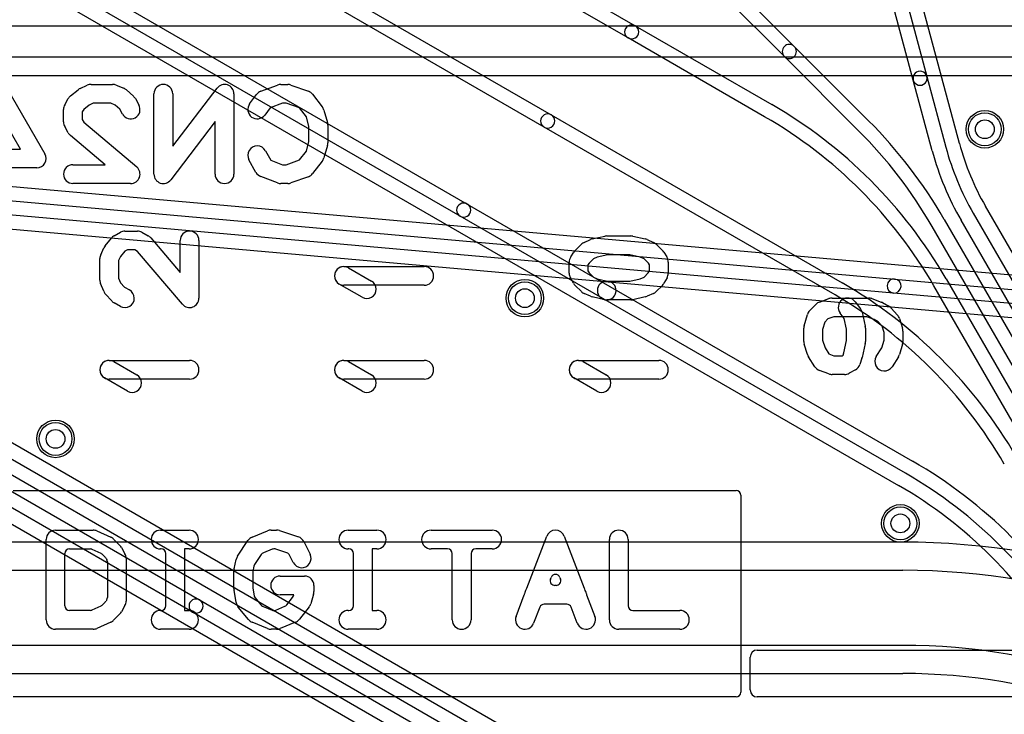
# Model space of a CAD drawing. Extents: x 0 to 57.1, y 0 to 59.8.
# Tile 23 of 45: x 18.6 to 29.1, y 48.6 to 56. Entities that reach past the tile are written whole.
import ezdxf

# ---------------------------------------------------------------- set-up
doc = ezdxf.new("R2010")
doc.units = 0
for name, color, linetype in [('Hole', 1, 'CONTINUOUS'), ('L1', 3, 'CONTINUOUS'), ('L2', 3, 'CONTINUOUS'), ('L3', 3, 'CONTINUOUS'), ('L4', 3, 'CONTINUOUS'), ('PartsSilk-A', 221, 'CONTINUOUS'), ('PartsSilk-B', 221, 'CONTINUOUS'), ('Resist-A', 2, 'CONTINUOUS'), ('Resist-B', 2, 'CONTINUOUS'), ('Silk-A', 140, 'CONTINUOUS'), ('Silk-B', 140, 'CONTINUOUS')]:
    doc.layers.add(name, color=color, linetype=linetype)

msp = doc.modelspace()

# ---------------------------------------------------------------- linework, layer by layer
at = {"layer": 'Hole'}
for centre in [(28.9, 54.8), (24, 53), (19, 51.5), (28, 50.6)]:
    msp.add_circle(centre, 0.1, dxfattribs=at)
at = {"layer": 'L1'}
for p, q in [((8.50554, 56.72869), (20.53442, 49.7838)), ((18.66554, 56.72869), (23.38572, 54.00349)), ((21.20554, 56.72869), (24.28054, 54.95333)), ((23.74554, 56.72869), (25.17538, 55.90317)), ((20.45942, 49.6539), (8.43054, 56.59879)), ((23.31072, 53.87359), (18.59053, 56.59879)), ((24.20554, 54.82343), (21.13054, 56.59879)), ((25.10038, 55.77327), (23.67053, 56.59879)), ((26.09884, 56.45322), (26.87003, 55.68203)), ((8.42812, 56.42695), (32.43747, 42.56512)), ((18.58811, 56.42696), (27.98006, 51.00449)), ((26.76397, 55.57597), (25.99278, 56.34716)), ((32.8121, 43.21495), (10.50149, 56.09597)), ((28.13759, 55.32487), (27.94291, 56.05142)), ((28.08779, 56.09025), (28.28247, 55.36369)), ((28.62931, 54.64899), (28.25441, 56.04814)), ((10.4265, 55.96602), (32.7375, 43.08476)), ((32.6625, 42.95486), (10.3515, 55.83612)), ((25.17538, 55.90317), (26.62941, 55.06369)), ((26.55441, 54.93379), (25.10038, 55.77327)), ((26.87003, 55.68203), (27.66097, 54.89109)), ((27.55491, 54.78503), (26.76397, 55.57597)), ((28.3395, 54.57133), (28.13759, 55.32487)), ((28.28247, 55.36369), (28.48439, 54.61015)), ((24.28054, 54.95333), (27.37973, 53.16401)), ((27.30473, 53.03411), (24.20554, 54.82343)), ((23.38572, 54.00349), (28.13009, 51.26433)), ((32.30923, 48.08605), (28.90653, 53.97972)), ((28.05509, 51.13443), (23.31072, 53.87359)), ((28.46748, 53.84003), (34.57642, 43.25902)), ((34.70633, 43.33407), (28.64669, 53.82969)), ((28.77659, 53.90469), (34.83623, 43.40907)), ((34.44652, 43.18402), (28.33758, 53.76503)), ((28.487, 53.20611), (34.31662, 43.10892)), ((34.18672, 43.03392), (28.3571, 53.13111)), ((20.53442, 49.7838), (32.5875, 42.82496)), ((32.5125, 42.69505), (20.45942, 49.6539))]:
    msp.add_line(p, q, dxfattribs=at)
for centre in [(28.9, 54.8), (24, 53), (19, 51.5), (28, 50.6)]:
    msp.add_circle(centre, 0.2, dxfattribs=at)
for centre, radius, start, end in [((25.13788, 55.83822), 0.075, 59.999272, -119.999864), ((25.13788, 55.83822), 0.075, -120.000728, 60.000027), ((26.817, 55.629), 0.075, 45, -135), ((26.817, 55.629), 0.075, -135, 45), ((28.21003, 55.34428), 0.075, 14.999823, -165.000031), ((28.21003, 55.34428), 0.075, -165.000177, 14.999902), ((24.09192, 50.66861), 5.075, 29.999994, 60.000104), ((24.24304, 54.88838), 0.075, 59.999272, -120.000025), ((24.24304, 54.88838), 0.075, -120.000728, 59.99995), ((24.09192, 50.66861), 4.925, 29.999983, 60.000129), ((24.0724, 51.30253), 5.075, 29.999994, 44.99992), ((24.0724, 51.30253), 4.925, 29.999983, 44.999918), ((31.30972, 55.36719), 3.075, -165.000145, -150.000036), ((31.30972, 55.36719), 2.925, -165.000093, -150.000056), ((31.30972, 55.36721), 2.77497, -164.999874, -149.999864), ((23.34822, 53.93854), 0.075, 59.999272, -119.99997), ((23.34822, 53.93854), 0.075, -120.000728, 60.000002), ((24.84223, 48.76893), 5.075, 29.999994, 60.000006), ((24.84223, 48.76893), 4.925, 29.999983, 60.000028), ((25.59259, 46.86925), 5.075, 29.999994, 60.000006), ((25.59259, 46.86925), 4.925, 29.999983, 60.000028), ((25.5926, 46.86924), 4.77496, 30.000144, 60.000288), ((20.49692, 49.71885), 0.075, 59.999272, -119.999968), ((20.49692, 49.71885), 0.075, -120.000728, 59.999968)]:
    msp.add_arc(centre, radius, start, end, dxfattribs=at)
at = {"layer": 'L2'}
for centre in [(28.9, 54.8), (24, 53), (19, 51.5), (28, 50.6)]:
    msp.add_circle(centre, 0.2, dxfattribs=at)
at = {"layer": 'L3'}
for centre in [(28.9, 54.8), (24, 53), (19, 51.5), (28, 50.6)]:
    msp.add_circle(centre, 0.2, dxfattribs=at)
at = {"layer": 'L4'}
for p, q in [((40.37051, 52.25507), (15.46423, 54.45885)), ((15.451, 54.30941), (27.93935, 53.20439)), ((27.92613, 53.05497), (15.43778, 54.15999)), ((15.42457, 54.01053), (40.33081, 51.80675)), ((27.93935, 53.20439), (40.41011, 52.10095)), ((40.39689, 51.95153), (27.92613, 53.05497)), ((28.02467, 50.40004), (11.8, 50.40004)), ((12.5, 50.1), (28.02467, 50.1)), ((28.02467, 49.3), (12.5, 49.3)), ((10.9, 49), (28.02464, 49))]:
    msp.add_line(p, q, dxfattribs=at)
for centre in [(28.9, 54.8), (24, 53), (19, 51.5), (28, 50.6)]:
    msp.add_circle(centre, 0.2, dxfattribs=at)
for centre, radius, start, end in [((27.93274, 53.12968), 0.075, 84.943896, -95.056509), ((27.93274, 53.12968), 0.075, -95.056104, 84.943451), ((28.02467, 42.6), 7.80004, 15.000008, 90), ((28.02467, 42.6), 7.5, 15.00006, 90), ((28.02467, 42.6), 6.7, 15.000044, 90), ((28.02464, 42.6), 6.4, 15.000082, 90)]:
    msp.add_arc(centre, radius, start, end, dxfattribs=at)
at = {"layer": 'PartsSilk-A'}
for p, q in [((5.3176, 55.5716), (32.2744, 55.5716)), ((32.376, 55.3684), (5.216, 55.3684)), ((19.73889, 53.71481), (19.87222, 53.71481)), ((19.52816, 53.55962), (19.59482, 53.6411)), ((19.62366, 53.6652), (19.69033, 53.70223)), ((19.92078, 53.70223), (19.98745, 53.6652)), ((20.01523, 53.64237), (20.32778, 53.27299)), ((20.32778, 53.27299), (20.32778, 53.61481)), ((20.52778, 53.61481), (20.52778, 53)), ((24.63161, 53.59508), (24.69828, 53.62471)), ((24.7172, 53.63095), (24.85053, 53.66058)), ((24.87222, 53.66296), (25.12778, 53.66296)), ((25.14947, 53.66058), (25.2828, 53.63095)), ((25.30172, 53.62471), (25.36839, 53.59508)), ((19.48103, 53.46326), (19.51437, 53.53734)), ((19.7375, 53.49965), (19.69133, 53.44321)), ((19.7648, 53.51481), (19.7375, 53.49965)), ((19.84631, 53.51481), (19.7648, 53.51481)), ((19.87436, 53.49923), (19.84631, 53.51481)), ((20.35144, 52.93541), (19.87436, 53.49923)), ((24.53485, 53.50775), (24.60151, 53.57441)), ((25.39849, 53.57441), (25.46515, 53.50775)), ((19.47222, 53.19259), (19.47222, 53.42222)), ((19.69133, 53.44321), (19.67222, 53.40075)), ((19.67222, 53.40075), (19.67222, 53.21226)), ((24.48811, 53.43927), (24.52145, 53.49112)), ((24.7298, 53.41986), (24.68386, 53.37392)), ((24.77036, 53.43788), (24.7298, 53.41986)), ((24.8832, 53.46296), (24.77036, 53.43788)), ((25.1168, 53.46296), (24.8832, 53.46296)), ((25.22964, 53.43788), (25.1168, 53.46296)), ((25.2702, 53.41986), (25.22964, 53.43788)), ((25.31614, 53.37392), (25.2702, 53.41986)), ((25.47855, 53.49112), (25.51189, 53.43927)), ((22.07222, 53.33704), (22.92778, 53.33704)), ((22.12212, 53.3237), (22.36657, 53.18296)), ((24.47222, 53.26667), (24.47222, 53.38519)), ((24.68386, 53.37392), (24.67222, 53.35581)), ((24.67222, 53.35581), (24.67222, 53.29287)), ((24.67222, 53.29287), (24.68598, 53.26841)), ((25.31402, 53.26841), (25.32778, 53.29287)), ((25.32778, 53.35581), (25.31614, 53.37392)), ((25.32778, 53.29287), (25.32778, 53.35581)), ((25.52778, 53.38519), (25.52778, 53.26667)), ((19.67222, 53.21226), (19.69153, 53.16508)), ((24.51841, 53.15838), (24.48507, 53.21764)), ((24.68598, 53.26841), (24.7298, 53.22458)), ((24.7298, 53.22458), (24.77036, 53.20656)), ((24.77036, 53.20656), (24.89391, 53.1791)), ((24.87222, 53.18148), (25.1168, 53.18148)), ((25.1168, 53.18148), (25.22964, 53.20656)), ((25.22964, 53.20656), (25.2702, 53.22458)), ((25.2702, 53.22458), (25.31402, 53.26841)), ((25.51493, 53.21764), (25.48159, 53.15838)), ((19.51301, 53.07324), (19.47967, 53.15472)), ((19.69153, 53.16508), (19.73538, 53.11635)), ((19.73538, 53.11635), (19.78746, 53.08742)), ((22.26677, 53.00964), (22.02232, 53.15038)), ((22.92778, 53.13704), (22.07222, 53.13704)), ((24.6015, 53.07003), (24.53484, 53.1367)), ((25.46516, 53.1367), (25.3985, 53.07003)), ((19.59789, 52.97015), (19.53123, 53.04422)), ((24.69828, 53.01973), (24.63161, 53.04936)), ((24.85053, 52.98386), (24.7172, 53.01349)), ((25.12778, 52.98148), (24.87222, 52.98148)), ((25.2828, 53.01349), (25.14947, 52.98386)), ((25.36839, 53.04936), (25.30172, 53.01973)), ((27.13749, 52.95858), (27.23749, 52.99562)), ((27.27222, 53.00185), (27.66111, 53.00185)), ((27.69584, 52.99562), (27.79584, 52.95858)), ((19.69032, 52.91258), (19.62365, 52.94962)), ((27.03485, 52.86886), (27.10151, 52.93552)), ((27.51889, 52.96185), (27.57444, 52.88778)), ((27.80967, 52.95223), (27.87634, 52.9152)), ((27.90212, 52.89467), (27.96878, 52.82059)), ((26.97596, 52.70671), (27.0093, 52.82523)), ((27.22746, 52.77863), (27.19475, 52.74592)), ((27.29014, 52.80185), (27.22746, 52.77863)), ((27.64319, 52.80185), (27.29014, 52.80185)), ((27.40158, 52.78492), (27.35889, 52.84185)), ((27.42778, 52.66852), (27.40158, 52.78492)), ((27.592, 52.84974), (27.62534, 52.70159)), ((27.71922, 52.77369), (27.64319, 52.80185)), ((27.76462, 52.74847), (27.71922, 52.77369)), ((27.98964, 52.78431), (28.02298, 52.68061)), ((26.97222, 52.53889), (26.97222, 52.67963)), ((27.19475, 52.74592), (27.17222, 52.66583)), ((27.17222, 52.66583), (27.17222, 52.55357)), ((27.42778, 52.55), (27.42778, 52.66852)), ((27.62778, 52.67963), (27.62778, 52.53889)), ((27.80579, 52.70272), (27.76462, 52.74847)), ((27.82778, 52.63432), (27.80579, 52.70272)), ((27.17222, 52.55357), (27.19729, 52.47001)), ((27.80271, 52.47001), (27.82778, 52.55357)), ((27.82778, 52.55357), (27.82778, 52.63432)), ((28.02778, 52.65), (28.02778, 52.53889)), ((27.00978, 52.39904), (26.97644, 52.51015)), ((27.19729, 52.47001), (27.23828, 52.40625)), ((27.39798, 52.41759), (27.42778, 52.55)), ((27.62534, 52.51693), (27.592, 52.36878)), ((27.74366, 52.37814), (27.80271, 52.47001)), ((28.02356, 52.51015), (27.99022, 52.39904)), ((27.0881, 52.27), (27.02144, 52.37371)), ((27.23828, 52.40625), (27.29014, 52.38704)), ((27.29014, 52.38704), (27.37965, 52.38704)), ((27.37965, 52.38704), (27.38965, 52.3926)), ((27.38965, 52.3926), (27.39798, 52.41759)), ((27.58931, 52.35912), (27.56709, 52.29245)), ((27.97856, 52.37371), (27.9119, 52.27)), ((19.57222, 52.33704), (20.42778, 52.33704)), ((19.62212, 52.3237), (19.86657, 52.18296)), ((22.07222, 52.33704), (22.92778, 52.33704)), ((22.12212, 52.3237), (22.36657, 52.18296)), ((24.57222, 52.33704), (25.42778, 52.33704)), ((24.62212, 52.3237), (24.86657, 52.18296)), ((19.76677, 52.00964), (19.52232, 52.15038)), ((20.42778, 52.13704), (19.57222, 52.13704)), ((22.26677, 52.00964), (22.02232, 52.15038)), ((22.92778, 52.13704), (22.07222, 52.13704)), ((24.76677, 52.00964), (24.52232, 52.15038)), ((25.42778, 52.13704), (24.57222, 52.13704)), ((27.23749, 52.19326), (27.13749, 52.23029)), ((27.40556, 52.18704), (27.27222, 52.18704)), ((27.52078, 52.23665), (27.45412, 52.19962)), ((18.55, 50.95), (26.25, 50.95)), ((26.3, 50.9), (26.3, 48.8)), ((19, 50.52778), (19.4, 50.52778)), ((19.44104, 50.51897), (19.58919, 50.4523)), ((20.11852, 50.52778), (20.42222, 50.52778)), ((21.09547, 50.45366), (21.25844, 50.52033)), ((21.2963, 50.52778), (21.35556, 50.52778)), ((21.38718, 50.52265), (21.58718, 50.45598)), ((22.11852, 50.52778), (22.42222, 50.52778)), ((23, 50.52778), (23.65185, 50.52778)), ((24.02107, 49.90842), (24.23248, 50.46338)), ((24.41938, 50.46338), (24.63079, 49.90843)), ((18.9, 49.57222), (18.9, 50.42778)), ((19.61887, 50.43182), (19.68553, 50.36515)), ((20.93901, 50.24991), (21.05012, 50.41658)), ((21.645, 50.40583), (21.71166, 50.2725)), ((24.9, 49.57222), (24.9, 50.42778)), ((25.1, 50.42778), (25.1, 49.72222)), ((19.1, 49.72222), (19.1, 50.27778)), ((19.15, 50.32778), (19.36781, 50.32778)), ((19.38833, 50.32338), (19.48204, 50.2812)), ((19.49688, 50.27096), (19.52925, 50.23858)), ((19.70222, 50.34301), (19.73926, 50.27635)), ((20.12407, 50.32778), (20.11852, 50.32778)), ((20.17407, 49.72222), (20.17407, 50.27778)), ((20.42222, 50.32778), (20.37407, 50.32778)), ((20.37407, 50.32778), (20.37407, 49.67222)), ((21.19105, 50.26741), (21.12097, 50.16228)), ((21.30686, 50.32406), (21.21372, 50.28595)), ((21.33122, 50.32778), (21.32579, 50.32778)), ((21.46499, 50.28589), (21.34703, 50.32521)), ((21.53278, 50.18306), (21.4939, 50.26082)), ((22.12407, 50.32778), (22.11852, 50.32778)), ((22.17407, 49.72222), (22.17407, 50.27778)), ((22.42222, 50.32778), (22.37407, 50.32778)), ((22.37407, 50.32778), (22.37407, 49.67222)), ((23.17593, 50.32778), (23, 50.32778)), ((23.22593, 49.57222), (23.22593, 50.27778)), ((23.42593, 50.27778), (23.42593, 49.57222)), ((23.65185, 50.32778), (23.47593, 50.32778)), ((19.5376, 50.22751), (19.54556, 50.21319)), ((19.55185, 50.1889), (19.55185, 49.8111)), ((19.75185, 50.22778), (19.75185, 49.77222)), ((20.90238, 50.11613), (20.9246, 50.21613)), ((21.11376, 50.14539), (21.10119, 50.08882)), ((20.9, 49.90556), (20.9, 50.09444)), ((21.1, 50.07797), (21.1, 49.91798)), ((21.39259, 50.03889), (21.65185, 50.03889)), ((21.75185, 49.93889), (21.75185, 49.87222)), ((24.27253, 50.00669), (24.27921, 50.02422)), ((24.33261, 49.93889), (24.31925, 49.93889)), ((24.37266, 50.02422), (24.37934, 50.00669)), ((20.92358, 49.75578), (20.90136, 49.88912)), ((21.10068, 49.90976), (21.11417, 49.82878)), ((21.53768, 49.83889), (21.39259, 49.83889)), ((21.53438, 49.82776), (21.53768, 49.83889)), ((21.74773, 49.84381), (21.7181, 49.74381)), ((23.90655, 49.60782), (23.99387, 49.83702)), ((24.65799, 49.83699), (24.7453, 49.60782)), ((19.52925, 49.76142), (19.49688, 49.72904)), ((19.54556, 49.78681), (19.5376, 49.77248)), ((19.73926, 49.72365), (19.70222, 49.65699)), ((21.12508, 49.80499), (21.18625, 49.73158)), ((21.46415, 49.73187), (21.52591, 49.81128)), ((24.44689, 49.73889), (24.20497, 49.73889)), ((19.36781, 49.67222), (19.15, 49.67222)), ((19.48204, 49.7188), (19.38833, 49.67662)), ((19.68553, 49.63485), (19.61887, 49.56818)), ((20.11852, 49.67222), (20.12407, 49.67222)), ((20.37407, 49.67222), (20.42222, 49.67222)), ((21.05651, 49.57487), (20.9454, 49.7082)), ((21.20574, 49.71731), (21.30686, 49.67594)), ((21.32579, 49.67222), (21.32607, 49.67222)), ((21.345, 49.67594), (21.44362, 49.71629)), ((21.70116, 49.71083), (21.59746, 49.5775)), ((22.11852, 49.67222), (22.12407, 49.67222)), ((22.37407, 49.67222), (22.42222, 49.67222)), ((24.15824, 49.70669), (24.09345, 49.53662)), ((24.5584, 49.53662), (24.49362, 49.70669)), ((25.15, 49.67222), (25.65185, 49.67222)), ((19.58919, 49.5477), (19.44104, 49.48103)), ((21.25844, 49.47967), (21.09547, 49.54634)), ((21.55639, 49.54634), (21.39343, 49.47967)), ((19.4, 49.47222), (19, 49.47222)), ((20.42222, 49.47222), (20.11852, 49.47222)), ((21.35556, 49.47222), (21.2963, 49.47222)), ((22.42222, 49.47222), (22.11852, 49.47222)), ((25.65185, 49.47222), (25, 49.47222)), ((26.475, 49.25), (52.425, 49.25)), ((26.4, 48.825), (26.4, 49.175)), ((26.25, 48.75), (18.55, 48.75)), ((52.425, 48.75), (26.475, 48.75))]:
    msp.add_line(p, q, dxfattribs=at)
for centre, radius, start, end in [((19.73889, 53.61481), 0.1, 90, 119.048766), ((19.87222, 53.61481), 0.1, 60.948735, 90), ((20.42778, 53.61481), 0.1, 0, 180), ((19.67222, 53.57778), 0.1, 119.051265, 140.712891), ((19.93889, 53.57778), 0.1, 40.234003, 60.951234), ((24.73889, 53.53333), 0.1, 102.526943, 113.960744), ((24.87222, 53.56296), 0.1, 90, 102.526943), ((25.12778, 53.56296), 0.1, 77.473057, 90), ((25.26111, 53.53333), 0.1, 66.039256, 77.473057), ((19.60556, 53.4963), 0.1, 140.713818, 155.769682), ((24.60556, 53.43704), 0.1, 135, 147.260298), ((24.67222, 53.5037), 0.1, 113.960744, 135), ((25.32778, 53.5037), 0.1, 45, 66.039256), ((25.39444, 53.43704), 0.1, 32.739702, 45), ((19.57222, 53.42222), 0.1, 155.769903, 180), ((24.57222, 53.38519), 0.1, 147.260298, 180), ((25.42778, 53.38519), 0.1, 0, 32.739702), ((22.07222, 53.23704), 0.1, 60.066081, -119.930818), ((22.07222, 53.23704), 0.1, 90, -90), ((22.92778, 53.23704), 0.1, -90, 90), ((19.57222, 53.19259), 0.1, 180, -157.746596), ((22.31667, 53.0963), 0.1, -119.933919, 60.069182), ((24.57222, 53.26667), 0.1, 180, -150.638189), ((24.87222, 53.08148), 0.1, 90, -90), ((25.42778, 53.26667), 0.1, -29.361811, 0), ((19.73889, 53), 0.1, -119.056274, 60.944666), ((24.60556, 53.20741), 0.1, -150.638189, -135.004051), ((24.87222, 53.08148), 0.1, -102.526943, 77.470737), ((25.39444, 53.20741), 0.1, -44.995949, -29.361811), ((19.60556, 53.11111), 0.1, -157.746396, -138.01407), ((20.42778, 53), 0.1, -139.765997, 0), ((24.67222, 53.14074), 0.1, -135.004051, -113.960744), ((24.73889, 53.11111), 0.1, -113.960744, -102.526943), ((25.12778, 53.08148), 0.1, -90, -77.473057), ((25.26111, 53.11111), 0.1, -77.473057, -66.039256), ((25.32778, 53.14074), 0.1, -66.039256, -44.995949), ((27.27222, 52.90185), 0.1, 90, 110.32463), ((27.43889, 52.90185), 0.1, 36.869898, -143.13134), ((27.66111, 52.90185), 0.1, 69.676664, 90), ((19.67222, 53.03704), 0.1, -138.015769, -119.055334), ((27.10556, 52.79815), 0.1, 135, 164.288562), ((27.17222, 52.86481), 0.1, 110.323336, 135), ((27.49444, 52.82778), 0.1, 12.685414, 36.86866), ((27.76111, 52.86481), 0.1, 60.948735, 69.67537), ((27.82778, 52.82778), 0.1, 41.980399, 60.951234), ((27.89444, 52.7537), 0.1, 17.824344, 41.982084), ((27.07222, 52.67963), 0.1, 164.28757, 180), ((27.52778, 52.67963), 0.1, 0, 12.682684), ((27.92778, 52.65), 0.1, 0, 17.822823), ((27.07222, 52.53889), 0.1, 180, -163.297444), ((27.52778, 52.53889), 0.1, -12.685414, 0), ((27.92778, 52.53889), 0.1, -16.702537, 0), ((27.10556, 52.42778), 0.1, -163.297463, -147.268962), ((27.49444, 52.39074), 0.1, -18.433137, -12.682684), ((27.82778, 52.32407), 0.1, 147.268216, -32.731038), ((27.89444, 52.42778), 0.1, -32.731784, -16.702556), ((19.57222, 52.23704), 0.1, 60.066081, -119.930818), ((19.57222, 52.23704), 0.1, 90, -90), ((20.42778, 52.23704), 0.1, -90, 90), ((22.07222, 52.23704), 0.1, 60.066081, -119.930818), ((22.07222, 52.23704), 0.1, 90, -90), ((22.92778, 52.23704), 0.1, -90, 90), ((24.57222, 52.23704), 0.1, 60.066081, -119.930818), ((24.57222, 52.23704), 0.1, 90, -90), ((25.42778, 52.23704), 0.1, -90, 90), ((27.17222, 52.32407), 0.1, -147.268216, -110.319591), ((27.47222, 52.32407), 0.1, -60.948735, -18.432371), ((19.81667, 52.0963), 0.1, -119.933919, 60.069182), ((22.31667, 52.0963), 0.1, -119.933919, 60.069182), ((24.81667, 52.0963), 0.1, -119.933919, 60.069182), ((27.27222, 52.28704), 0.1, -110.321346, -90), ((27.40556, 52.28704), 0.1, -90, -60.947585), ((26.25, 50.9), 0.05, 0, 90), ((19, 50.42778), 0.1, 90, 180), ((19.4, 50.42778), 0.1, 65.769903, 90), ((20.11852, 50.42778), 0.1, 90, -90), ((20.42222, 50.42778), 0.1, -90, 90), ((21.2963, 50.42778), 0.1, 90, 112.248301), ((21.35556, 50.42778), 0.1, 71.566863, 90), ((21.55556, 50.36111), 0.1, 26.565051, 71.566863), ((22.11852, 50.42778), 0.1, 90, -90), ((22.42222, 50.42778), 0.1, -90, 90), ((23, 50.42778), 0.1, 90, -90), ((23.65185, 50.42778), 0.1, -90, 90), ((24.32593, 50.42778), 0.1, 20.854458, 159.145542), ((25, 50.42778), 0.1, 0, 180), ((19.54816, 50.3611), 0.10001, 45.004051, 65.777479), ((19.6148, 50.29444), 0.10001, 29.056274, 44.991898), ((21.13333, 50.36111), 0.1, 112.2483, 146.311522), ((19.15, 50.27778), 0.05, 90, 180), ((19.36781, 50.27778), 0.05, 65.772255, 90), ((19.46152, 50.23561), 0.05, 44.991897, 65.768287), ((19.65185, 50.22778), 0.1, 0, 29.059056), ((20.12407, 50.27778), 0.05, 0, 90), ((21.02222, 50.19444), 0.1, 146.311522, 167.473057), ((21.23265, 50.23967), 0.05, 112.251934, 146.303576), ((21.32579, 50.27778), 0.05, 90, 112.246131), ((21.33122, 50.27778), 0.05, 71.563683, 90), ((21.44918, 50.23846), 0.05, 26.565051, 71.565051), ((21.62222, 50.22778), 0.1, -153.434949, 26.565051), ((22.12407, 50.27778), 0.05, 0, 90), ((23.17593, 50.27778), 0.05, 0, 90), ((23.47593, 50.27778), 0.05, 90, 180), ((19.49389, 50.20323), 0.05, 29.051265, 44.992325), ((19.50185, 50.18891), 0.05, -0.011459, 29.054604), ((21.16257, 50.13455), 0.05, 146.312275, 167.47865), ((21, 50.09444), 0.1, 167.473057, 180), ((21.15, 50.07798), 0.05, 167.473151, -179.988541), ((21.39259, 49.93889), 0.1, 90, -90), ((21.65185, 49.93889), 0.1, 0, 90), ((24.32594, 50.00642), 0.05, 20.856498, 159.147581), ((24.31925, 49.98889), 0.05, 159.143502, -90), ((24.33261, 49.98889), 0.05, -90, 20.850549), ((21, 49.90556), 0.1, 180, -170.537678), ((21.15, 49.91798), 0.05, 180, -170.537678), ((21.16349, 49.837), 0.05, -170.540632, -140.192962), ((21.48644, 49.84198), 0.05, -37.874984, -16.521451), ((21.65185, 49.87222), 0.1, -16.504972, 0), ((23.94715, 49.85482), 0.05, -20.856498, -6.095972), ((24.0963, 49.83889), 0.1, 144.39305, 173.903419), ((23.97435, 49.92622), 0.05, -35.60695, -20.856498), ((24.67751, 49.92623), 0.05, -159.143502, -144.39305), ((24.55556, 49.83889), 0.1, 6.084578, 35.611608), ((24.70471, 49.85479), 0.05, -173.914207, -159.143502), ((19.15, 49.72222), 0.05, 180, -90), ((19.46152, 49.76439), 0.05, -65.767552, -44.992627), ((19.4939, 49.79677), 0.05, -45, -29.064123), ((19.50185, 49.8111), 0.05, -29.061281, 0), ((19.65185, 49.77222), 0.1, -29.059056, 0), ((20.12407, 49.72222), 0.05, -90, 0), ((21.02222, 49.77222), 0.1, -170.537678, -140.192962), ((21.22466, 49.76359), 0.05, -140.195108, -112.235525), ((21.42469, 49.76257), 0.05, -67.747759, -37.883025), ((21.62222, 49.77222), 0.1, -37.871466, -16.504972), ((22.12407, 49.72222), 0.05, -90, 0), ((24.20496, 49.68889), 0.05, 89.988541, 159.143502), ((24.4469, 49.68889), 0.05, 20.853162, 90.011459), ((25.15, 49.72222), 0.05, 180, -90), ((19.36781, 49.72222), 0.05, -90, -65.769953), ((19.6148, 49.70556), 0.10001, -44.991898, -29.056273), ((20.11852, 49.57222), 0.1, 90, -90), ((20.42222, 49.57222), 0.1, -90, 90), ((21.32579, 49.72222), 0.05, -112.249024, -90), ((21.32607, 49.72222), 0.05, -90, -67.753869), ((22.11852, 49.57222), 0.1, 90, -90), ((22.42222, 49.57222), 0.1, -90, 90), ((25.65185, 49.57222), 0.1, -90, 90), ((19, 49.57222), 0.1, 180, -90), ((19.54816, 49.6389), 0.10001, -65.777479, -45.004051), ((21.13333, 49.63889), 0.1, -140.192962, -112.248301), ((21.51852, 49.63889), 0.1, -67.746396, -37.871466), ((23.32593, 49.57222), 0.1, 180, 0), ((24, 49.57222), 0.1, 159.145542, -20.854458), ((24.65185, 49.57222), 0.1, -159.145542, 20.854458), ((25, 49.57222), 0.1, 180, -90), ((19.4, 49.57222), 0.1, -90, -65.769903), ((21.2963, 49.57222), 0.1, -112.2483, -90), ((21.35556, 49.57222), 0.1, -90, -67.746396), ((26.475, 49.175), 0.075, 90, 180), ((26.25, 48.8), 0.05, -90, 0), ((26.475, 48.825), 0.075, 180, -90)]:
    msp.add_arc(centre, radius, start, end, dxfattribs=at)
at = {"layer": 'PartsSilk-B'}
msp.add_line((30.6, 55.9), (7, 55.9), dxfattribs=at)
at = {"layer": 'Resist-A'}
for centre in [(28.9, 54.8), (24, 53), (19, 51.5), (28, 50.6)]:
    msp.add_circle(centre, 0.175, dxfattribs=at)
at = {"layer": 'Resist-B'}
for centre in [(28.9, 54.8), (24, 53), (19, 51.5), (28, 50.6)]:
    msp.add_circle(centre, 0.175, dxfattribs=at)
at = {"layer": 'Silk-A'}
for p, q in [((7.432, 55.5716), (30.53759, 55.5716)), ((30.53759, 55.3684), (7.432, 55.3684)), ((19.73889, 53.71481), (19.87222, 53.71481)), ((19.52816, 53.55962), (19.59482, 53.6411)), ((19.62366, 53.6652), (19.69033, 53.70223)), ((19.92078, 53.70223), (19.98745, 53.6652)), ((20.01523, 53.64237), (20.32778, 53.27299)), ((20.32778, 53.27299), (20.32778, 53.61481)), ((20.52778, 53.61481), (20.52778, 53)), ((24.63161, 53.59508), (24.69828, 53.62471)), ((24.7172, 53.63095), (24.85053, 53.66058)), ((24.87222, 53.66296), (25.12778, 53.66296)), ((25.14947, 53.66058), (25.2828, 53.63095)), ((25.30172, 53.62471), (25.36839, 53.59508)), ((19.48103, 53.46326), (19.51437, 53.53734)), ((19.7375, 53.49965), (19.69133, 53.44321)), ((19.7648, 53.51481), (19.7375, 53.49965)), ((19.84631, 53.51481), (19.7648, 53.51481)), ((19.87436, 53.49923), (19.84631, 53.51481)), ((20.35144, 52.93541), (19.87436, 53.49923)), ((24.53485, 53.50775), (24.60151, 53.57441)), ((25.39849, 53.57441), (25.46515, 53.50775)), ((19.47222, 53.19259), (19.47222, 53.42222)), ((19.69133, 53.44321), (19.67222, 53.40075)), ((19.67222, 53.40075), (19.67222, 53.21226)), ((24.48811, 53.43927), (24.52145, 53.49112)), ((24.7298, 53.41986), (24.68386, 53.37392)), ((24.77036, 53.43788), (24.7298, 53.41986)), ((24.8832, 53.46296), (24.77036, 53.43788)), ((25.1168, 53.46296), (24.8832, 53.46296)), ((25.22964, 53.43788), (25.1168, 53.46296)), ((25.2702, 53.41986), (25.22964, 53.43788)), ((25.31614, 53.37392), (25.2702, 53.41986)), ((25.47855, 53.49112), (25.51189, 53.43927)), ((22.07222, 53.33704), (22.92778, 53.33704)), ((22.12212, 53.3237), (22.36657, 53.18296)), ((24.47222, 53.26667), (24.47222, 53.38519)), ((24.68386, 53.37392), (24.67222, 53.35581)), ((24.67222, 53.35581), (24.67222, 53.29287)), ((24.67222, 53.29287), (24.68598, 53.26841)), ((25.31402, 53.26841), (25.32778, 53.29287)), ((25.32778, 53.35581), (25.31614, 53.37392)), ((25.32778, 53.29287), (25.32778, 53.35581)), ((25.52778, 53.38519), (25.52778, 53.26667)), ((19.67222, 53.21226), (19.69153, 53.16508)), ((24.51841, 53.15838), (24.48507, 53.21764)), ((24.68598, 53.26841), (24.7298, 53.22458)), ((24.7298, 53.22458), (24.77036, 53.20656)), ((24.77036, 53.20656), (24.89391, 53.1791)), ((24.87222, 53.18148), (25.1168, 53.18148)), ((25.1168, 53.18148), (25.22964, 53.20656)), ((25.22964, 53.20656), (25.2702, 53.22458)), ((25.2702, 53.22458), (25.31402, 53.26841)), ((25.51493, 53.21764), (25.48159, 53.15838)), ((19.51301, 53.07324), (19.47967, 53.15472)), ((19.69153, 53.16508), (19.73538, 53.11635)), ((19.73538, 53.11635), (19.78746, 53.08742)), ((22.26677, 53.00964), (22.02232, 53.15038)), ((22.92778, 53.13704), (22.07222, 53.13704)), ((24.6015, 53.07003), (24.53484, 53.1367)), ((25.46516, 53.1367), (25.3985, 53.07003)), ((19.59789, 52.97015), (19.53123, 53.04422)), ((24.69828, 53.01973), (24.63161, 53.04936)), ((24.85053, 52.98386), (24.7172, 53.01349)), ((25.12778, 52.98148), (24.87222, 52.98148)), ((25.2828, 53.01349), (25.14947, 52.98386)), ((25.36839, 53.04936), (25.30172, 53.01973)), ((27.13749, 52.95858), (27.23749, 52.99562)), ((27.27222, 53.00185), (27.66111, 53.00185)), ((27.69584, 52.99562), (27.79584, 52.95858)), ((19.69032, 52.91258), (19.62365, 52.94962)), ((27.03485, 52.86886), (27.10151, 52.93552)), ((27.51889, 52.96185), (27.57444, 52.88778)), ((27.80967, 52.95223), (27.87634, 52.9152)), ((27.90212, 52.89467), (27.96878, 52.82059)), ((26.97596, 52.70671), (27.0093, 52.82523)), ((27.22746, 52.77863), (27.19475, 52.74592)), ((27.29014, 52.80185), (27.22746, 52.77863)), ((27.64319, 52.80185), (27.29014, 52.80185)), ((27.40158, 52.78492), (27.35889, 52.84185)), ((27.42778, 52.66852), (27.40158, 52.78492)), ((27.592, 52.84974), (27.62534, 52.70159)), ((27.71922, 52.77369), (27.64319, 52.80185)), ((27.76462, 52.74847), (27.71922, 52.77369)), ((27.98964, 52.78431), (28.02298, 52.68061)), ((26.97222, 52.53889), (26.97222, 52.67963)), ((27.19475, 52.74592), (27.17222, 52.66583)), ((27.17222, 52.66583), (27.17222, 52.55357)), ((27.42778, 52.55), (27.42778, 52.66852)), ((27.62778, 52.67963), (27.62778, 52.53889)), ((27.80579, 52.70272), (27.76462, 52.74847)), ((27.82778, 52.63432), (27.80579, 52.70272)), ((27.17222, 52.55357), (27.19729, 52.47001)), ((27.80271, 52.47001), (27.82778, 52.55357)), ((27.82778, 52.55357), (27.82778, 52.63432)), ((28.02778, 52.65), (28.02778, 52.53889)), ((27.00978, 52.39904), (26.97644, 52.51015)), ((27.19729, 52.47001), (27.23828, 52.40625)), ((27.39798, 52.41759), (27.42778, 52.55)), ((27.62534, 52.51693), (27.592, 52.36878)), ((27.74366, 52.37814), (27.80271, 52.47001)), ((28.02356, 52.51015), (27.99022, 52.39904)), ((27.0881, 52.27), (27.02144, 52.37371)), ((27.23828, 52.40625), (27.29014, 52.38704)), ((27.29014, 52.38704), (27.37965, 52.38704)), ((27.37965, 52.38704), (27.38965, 52.3926)), ((27.38965, 52.3926), (27.39798, 52.41759)), ((27.58931, 52.35912), (27.56709, 52.29245)), ((27.97856, 52.37371), (27.9119, 52.27)), ((19.57222, 52.33704), (20.42778, 52.33704)), ((19.62212, 52.3237), (19.86657, 52.18296)), ((22.07222, 52.33704), (22.92778, 52.33704)), ((22.12212, 52.3237), (22.36657, 52.18296)), ((24.57222, 52.33704), (25.42778, 52.33704)), ((24.62212, 52.3237), (24.86657, 52.18296)), ((19.76677, 52.00964), (19.52232, 52.15038)), ((20.42778, 52.13704), (19.57222, 52.13704)), ((22.26677, 52.00964), (22.02232, 52.15038)), ((22.92778, 52.13704), (22.07222, 52.13704)), ((24.76677, 52.00964), (24.52232, 52.15038)), ((25.42778, 52.13704), (24.57222, 52.13704)), ((27.23749, 52.19326), (27.13749, 52.23029)), ((27.40556, 52.18704), (27.27222, 52.18704)), ((27.52078, 52.23665), (27.45412, 52.19962)), ((18.55, 50.95), (26.25, 50.95)), ((26.3, 50.9), (26.3, 48.8)), ((19, 50.52778), (19.4, 50.52778)), ((19.44104, 50.51897), (19.58919, 50.4523)), ((20.11852, 50.52778), (20.42222, 50.52778)), ((21.09547, 50.45366), (21.25844, 50.52033)), ((21.2963, 50.52778), (21.35556, 50.52778)), ((21.38718, 50.52265), (21.58718, 50.45598)), ((22.11852, 50.52778), (22.42222, 50.52778)), ((23, 50.52778), (23.65185, 50.52778)), ((24.02107, 49.90842), (24.23248, 50.46338)), ((24.41938, 50.46338), (24.63079, 49.90843)), ((18.9, 49.57222), (18.9, 50.42778)), ((19.61887, 50.43182), (19.68553, 50.36515)), ((20.93901, 50.24991), (21.05012, 50.41658)), ((21.645, 50.40583), (21.71166, 50.2725)), ((24.9, 49.57222), (24.9, 50.42778)), ((25.1, 50.42778), (25.1, 49.72222)), ((19.1, 49.72222), (19.1, 50.27778)), ((19.15, 50.32778), (19.36781, 50.32778)), ((19.38833, 50.32338), (19.48204, 50.2812)), ((19.49688, 50.27096), (19.52925, 50.23858)), ((19.70222, 50.34301), (19.73926, 50.27635)), ((20.12407, 50.32778), (20.11852, 50.32778)), ((20.17407, 49.72222), (20.17407, 50.27778)), ((20.42222, 50.32778), (20.37407, 50.32778)), ((20.37407, 50.32778), (20.37407, 49.67222)), ((21.19105, 50.26741), (21.12097, 50.16228)), ((21.30686, 50.32406), (21.21372, 50.28595)), ((21.33122, 50.32778), (21.32579, 50.32778)), ((21.46499, 50.28589), (21.34703, 50.32521)), ((21.53278, 50.18306), (21.4939, 50.26082)), ((22.12407, 50.32778), (22.11852, 50.32778)), ((22.17407, 49.72222), (22.17407, 50.27778)), ((22.42222, 50.32778), (22.37407, 50.32778)), ((22.37407, 50.32778), (22.37407, 49.67222)), ((23.17593, 50.32778), (23, 50.32778)), ((23.22593, 49.57222), (23.22593, 50.27778)), ((23.42593, 50.27778), (23.42593, 49.57222)), ((23.65185, 50.32778), (23.47593, 50.32778)), ((19.5376, 50.22751), (19.54556, 50.21319)), ((19.55185, 50.1889), (19.55185, 49.8111)), ((19.75185, 50.22778), (19.75185, 49.77222)), ((20.90238, 50.11613), (20.9246, 50.21613)), ((21.11376, 50.14539), (21.10119, 50.08882)), ((20.9, 49.90556), (20.9, 50.09444)), ((21.1, 50.07797), (21.1, 49.91798)), ((21.39259, 50.03889), (21.65185, 50.03889)), ((21.75185, 49.93889), (21.75185, 49.87222)), ((24.27253, 50.00669), (24.27921, 50.02422)), ((24.33261, 49.93889), (24.31925, 49.93889)), ((24.37266, 50.02422), (24.37934, 50.00669)), ((20.92358, 49.75578), (20.90136, 49.88912)), ((21.10068, 49.90976), (21.11417, 49.82878)), ((21.53768, 49.83889), (21.39259, 49.83889)), ((21.53438, 49.82776), (21.53768, 49.83889)), ((21.74773, 49.84381), (21.7181, 49.74381)), ((23.90655, 49.60782), (23.99387, 49.83702)), ((24.65799, 49.83699), (24.7453, 49.60782)), ((19.52925, 49.76142), (19.49688, 49.72904)), ((19.54556, 49.78681), (19.5376, 49.77248)), ((19.73926, 49.72365), (19.70222, 49.65699)), ((21.12508, 49.80499), (21.18625, 49.73158)), ((21.46415, 49.73187), (21.52591, 49.81128)), ((24.44689, 49.73889), (24.20497, 49.73889)), ((19.36781, 49.67222), (19.15, 49.67222)), ((19.48204, 49.7188), (19.38833, 49.67662)), ((19.68553, 49.63485), (19.61887, 49.56818)), ((20.11852, 49.67222), (20.12407, 49.67222)), ((20.37407, 49.67222), (20.42222, 49.67222)), ((21.05651, 49.57487), (20.9454, 49.7082)), ((21.20574, 49.71731), (21.30686, 49.67594)), ((21.32579, 49.67222), (21.32607, 49.67222)), ((21.345, 49.67594), (21.44362, 49.71629)), ((21.70116, 49.71083), (21.59746, 49.5775)), ((22.11852, 49.67222), (22.12407, 49.67222)), ((22.37407, 49.67222), (22.42222, 49.67222)), ((24.15824, 49.70669), (24.09345, 49.53662)), ((24.5584, 49.53662), (24.49362, 49.70669)), ((25.15, 49.67222), (25.65185, 49.67222)), ((19.58919, 49.5477), (19.44104, 49.48103)), ((21.25844, 49.47967), (21.09547, 49.54634)), ((21.55639, 49.54634), (21.39343, 49.47967)), ((19.4, 49.47222), (19, 49.47222)), ((20.42222, 49.47222), (20.11852, 49.47222)), ((21.35556, 49.47222), (21.2963, 49.47222)), ((22.42222, 49.47222), (22.11852, 49.47222)), ((25.65185, 49.47222), (25, 49.47222)), ((26.475, 49.25), (49.69689, 49.25)), ((26.4, 48.825), (26.4, 49.175)), ((26.25, 48.75), (18.55, 48.75)), ((49.69689, 48.75), (26.475, 48.75))]:
    msp.add_line(p, q, dxfattribs=at)
for centre, radius, start, end in [((19.73889, 53.61481), 0.1, 90, 119.048766), ((19.87222, 53.61481), 0.1, 60.948735, 90), ((20.42778, 53.61481), 0.1, 0, 180), ((19.67222, 53.57778), 0.1, 119.051265, 140.712891), ((19.93889, 53.57778), 0.1, 40.234003, 60.951234), ((24.73889, 53.53333), 0.1, 102.526943, 113.960744), ((24.87222, 53.56296), 0.1, 90, 102.526943), ((25.12778, 53.56296), 0.1, 77.473057, 90), ((25.26111, 53.53333), 0.1, 66.039256, 77.473057), ((19.60556, 53.4963), 0.1, 140.713818, 155.769682), ((24.60556, 53.43704), 0.1, 135, 147.260298), ((24.67222, 53.5037), 0.1, 113.960744, 135), ((25.32778, 53.5037), 0.1, 45, 66.039256), ((25.39444, 53.43704), 0.1, 32.739702, 45), ((19.57222, 53.42222), 0.1, 155.769903, 180), ((24.57222, 53.38519), 0.1, 147.260298, 180), ((25.42778, 53.38519), 0.1, 0, 32.739702), ((22.07222, 53.23704), 0.1, 60.066081, -119.930818), ((22.07222, 53.23704), 0.1, 90, -90), ((22.92778, 53.23704), 0.1, -90, 90), ((19.57222, 53.19259), 0.1, 180, -157.746596), ((22.31667, 53.0963), 0.1, -119.933919, 60.069182), ((24.57222, 53.26667), 0.1, 180, -150.638189), ((24.87222, 53.08148), 0.1, 90, -90), ((25.42778, 53.26667), 0.1, -29.361811, 0), ((19.73889, 53), 0.1, -119.056274, 60.944666), ((24.60556, 53.20741), 0.1, -150.638189, -135.004051), ((24.87222, 53.08148), 0.1, -102.526943, 77.470737), ((25.39444, 53.20741), 0.1, -44.995949, -29.361811), ((19.60556, 53.11111), 0.1, -157.746396, -138.01407), ((20.42778, 53), 0.1, -139.765997, 0), ((24.67222, 53.14074), 0.1, -135.004051, -113.960744), ((24.73889, 53.11111), 0.1, -113.960744, -102.526943), ((25.12778, 53.08148), 0.1, -90, -77.473057), ((25.26111, 53.11111), 0.1, -77.473057, -66.039256), ((25.32778, 53.14074), 0.1, -66.039256, -44.995949), ((27.27222, 52.90185), 0.1, 90, 110.32463), ((27.43889, 52.90185), 0.1, 36.869898, -143.13134), ((27.66111, 52.90185), 0.1, 69.676664, 90), ((19.67222, 53.03704), 0.1, -138.015769, -119.055334), ((27.10556, 52.79815), 0.1, 135, 164.288562), ((27.17222, 52.86481), 0.1, 110.323336, 135), ((27.49444, 52.82778), 0.1, 12.685414, 36.86866), ((27.76111, 52.86481), 0.1, 60.948735, 69.67537), ((27.82778, 52.82778), 0.1, 41.980399, 60.951234), ((27.89444, 52.7537), 0.1, 17.824344, 41.982084), ((27.07222, 52.67963), 0.1, 164.28757, 180), ((27.52778, 52.67963), 0.1, 0, 12.682684), ((27.92778, 52.65), 0.1, 0, 17.822823), ((27.07222, 52.53889), 0.1, 180, -163.297444), ((27.52778, 52.53889), 0.1, -12.685414, 0), ((27.92778, 52.53889), 0.1, -16.702537, 0), ((27.10556, 52.42778), 0.1, -163.297463, -147.268962), ((27.49444, 52.39074), 0.1, -18.433137, -12.682684), ((27.82778, 52.32407), 0.1, 147.268216, -32.731038), ((27.89444, 52.42778), 0.1, -32.731784, -16.702556), ((19.57222, 52.23704), 0.1, 60.066081, -119.930818), ((19.57222, 52.23704), 0.1, 90, -90), ((20.42778, 52.23704), 0.1, -90, 90), ((22.07222, 52.23704), 0.1, 60.066081, -119.930818), ((22.07222, 52.23704), 0.1, 90, -90), ((22.92778, 52.23704), 0.1, -90, 90), ((24.57222, 52.23704), 0.1, 60.066081, -119.930818), ((24.57222, 52.23704), 0.1, 90, -90), ((25.42778, 52.23704), 0.1, -90, 90), ((27.17222, 52.32407), 0.1, -147.268216, -110.319591), ((27.47222, 52.32407), 0.1, -60.948735, -18.432371), ((19.81667, 52.0963), 0.1, -119.933919, 60.069182), ((22.31667, 52.0963), 0.1, -119.933919, 60.069182), ((24.81667, 52.0963), 0.1, -119.933919, 60.069182), ((27.27222, 52.28704), 0.1, -110.321346, -90), ((27.40556, 52.28704), 0.1, -90, -60.947585), ((26.25, 50.9), 0.05, 0, 90), ((19, 50.42778), 0.1, 90, 180), ((19.4, 50.42778), 0.1, 65.769903, 90), ((20.11852, 50.42778), 0.1, 90, -90), ((20.42222, 50.42778), 0.1, -90, 90), ((21.2963, 50.42778), 0.1, 90, 112.248301), ((21.35556, 50.42778), 0.1, 71.566863, 90), ((21.55556, 50.36111), 0.1, 26.565051, 71.566863), ((22.11852, 50.42778), 0.1, 90, -90), ((22.42222, 50.42778), 0.1, -90, 90), ((23, 50.42778), 0.1, 90, -90), ((23.65185, 50.42778), 0.1, -90, 90), ((24.32593, 50.42778), 0.1, 20.854458, 159.145542), ((25, 50.42778), 0.1, 0, 180), ((19.54816, 50.3611), 0.10001, 45.004051, 65.777479), ((19.6148, 50.29444), 0.10001, 29.056274, 44.991898), ((21.13333, 50.36111), 0.1, 112.2483, 146.311522), ((19.15, 50.27778), 0.05, 90, 180), ((19.36781, 50.27778), 0.05, 65.772255, 90), ((19.46152, 50.23561), 0.05, 44.991897, 65.768287), ((19.65185, 50.22778), 0.1, 0, 29.059056), ((20.12407, 50.27778), 0.05, 0, 90), ((21.02222, 50.19444), 0.1, 146.311522, 167.473057), ((21.23265, 50.23967), 0.05, 112.251934, 146.303576), ((21.32579, 50.27778), 0.05, 90, 112.246131), ((21.33122, 50.27778), 0.05, 71.563683, 90), ((21.44918, 50.23846), 0.05, 26.565051, 71.565051), ((21.62222, 50.22778), 0.1, -153.434949, 26.565051), ((22.12407, 50.27778), 0.05, 0, 90), ((23.17593, 50.27778), 0.05, 0, 90), ((23.47593, 50.27778), 0.05, 90, 180), ((19.49389, 50.20323), 0.05, 29.051265, 44.992325), ((19.50185, 50.18891), 0.05, -0.011459, 29.054604), ((21.16257, 50.13455), 0.05, 146.312275, 167.47865), ((21, 50.09444), 0.1, 167.473057, 180), ((21.15, 50.07798), 0.05, 167.473151, -179.988541), ((21.39259, 49.93889), 0.1, 90, -90), ((21.65185, 49.93889), 0.1, 0, 90), ((24.32594, 50.00642), 0.05, 20.856498, 159.147581), ((24.31925, 49.98889), 0.05, 159.143502, -90), ((24.33261, 49.98889), 0.05, -90, 20.850549), ((21, 49.90556), 0.1, 180, -170.537678), ((21.15, 49.91798), 0.05, 180, -170.537678), ((21.16349, 49.837), 0.05, -170.540632, -140.192962), ((21.48644, 49.84198), 0.05, -37.874984, -16.521451), ((21.65185, 49.87222), 0.1, -16.504972, 0), ((23.94715, 49.85482), 0.05, -20.856498, -6.095972), ((24.0963, 49.83889), 0.1, 144.39305, 173.903419), ((23.97435, 49.92622), 0.05, -35.60695, -20.856498), ((24.67751, 49.92623), 0.05, -159.143502, -144.39305), ((24.55556, 49.83889), 0.1, 6.084578, 35.611608), ((24.70471, 49.85479), 0.05, -173.914207, -159.143502), ((19.15, 49.72222), 0.05, 180, -90), ((19.46152, 49.76439), 0.05, -65.767552, -44.992627), ((19.4939, 49.79677), 0.05, -45, -29.064123), ((19.50185, 49.8111), 0.05, -29.061281, 0), ((19.65185, 49.77222), 0.1, -29.059056, 0), ((20.12407, 49.72222), 0.05, -90, 0), ((21.02222, 49.77222), 0.1, -170.537678, -140.192962), ((21.22466, 49.76359), 0.05, -140.195108, -112.235525), ((21.42469, 49.76257), 0.05, -67.747759, -37.883025), ((21.62222, 49.77222), 0.1, -37.871466, -16.504972), ((22.12407, 49.72222), 0.05, -90, 0), ((24.20496, 49.68889), 0.05, 89.988541, 159.143502), ((24.4469, 49.68889), 0.05, 20.853162, 90.011459), ((25.15, 49.72222), 0.05, 180, -90), ((19.36781, 49.72222), 0.05, -90, -65.769953), ((19.6148, 49.70556), 0.10001, -44.991898, -29.056273), ((20.11852, 49.57222), 0.1, 90, -90), ((20.42222, 49.57222), 0.1, -90, 90), ((21.32579, 49.72222), 0.05, -112.249024, -90), ((21.32607, 49.72222), 0.05, -90, -67.753869), ((22.11852, 49.57222), 0.1, 90, -90), ((22.42222, 49.57222), 0.1, -90, 90), ((25.65185, 49.57222), 0.1, -90, 90), ((19, 49.57222), 0.1, 180, -90), ((19.54816, 49.6389), 0.10001, -65.777479, -45.004051), ((21.13333, 49.63889), 0.1, -140.192962, -112.248301), ((21.51852, 49.63889), 0.1, -67.746396, -37.871466), ((23.32593, 49.57222), 0.1, 180, 0), ((24, 49.57222), 0.1, 159.145542, -20.854458), ((24.65185, 49.57222), 0.1, -159.145542, 20.854458), ((25, 49.57222), 0.1, 180, -90), ((19.4, 49.57222), 0.1, -90, -65.769903), ((21.2963, 49.57222), 0.1, -112.2483, -90), ((21.35556, 49.57222), 0.1, -90, -67.746396), ((26.475, 49.175), 0.075, 90, 180), ((26.25, 48.8), 0.05, -90, 0), ((26.475, 48.825), 0.075, 180, -90)]:
    msp.add_arc(centre, radius, start, end, dxfattribs=at)
at = {"layer": 'Silk-B'}
for p, q in [((30.6, 55.9), (7, 55.9)), ((18.48648, 55.22799), (18.88648, 54.5391)), ((19.1589, 55.15518), (19.24038, 55.22184)), ((19.26266, 55.23563), (19.33674, 55.26897)), ((19.37778, 55.27778), (19.60741, 55.27778)), ((19.64528, 55.27033), (19.72676, 55.23699)), ((19.75578, 55.21877), (19.82985, 55.15211)), ((20.04815, 54.32222), (20.04815, 55.17778)), ((20.24815, 54.61848), (20.72046, 55.23838)), ((20.24815, 55.17778), (20.24815, 54.61848)), ((20.9, 55.17778), (20.9, 54.32222)), ((21.18711, 55.20474), (21.36489, 55.27141)), ((21.4, 55.27778), (21.47407, 55.27778)), ((21.50794, 55.27187), (21.69313, 55.2052)), ((18.6263, 54.58889), (18.31352, 55.12757)), ((19.09777, 55.05967), (19.1348, 55.12634)), ((19.39925, 55.07778), (19.35679, 55.05867)), ((19.58774, 55.07778), (19.39925, 55.07778)), ((19.63492, 55.05847), (19.58774, 55.07778)), ((19.85038, 55.12635), (19.88742, 55.05968)), ((21.06779, 55.07063), (21.14186, 55.17063)), ((21.41813, 55.07778), (21.28499, 55.02785)), ((21.45662, 55.07778), (21.41813, 55.07778)), ((21.59812, 55.02684), (21.45662, 55.07778)), ((21.7382, 55.1725), (21.8419, 55.03917)), ((19.08519, 54.87778), (19.08519, 55.01111)), ((19.30035, 55.0125), (19.28519, 54.9852)), ((19.28519, 54.9852), (19.28519, 54.90369)), ((19.35679, 55.05867), (19.30035, 55.0125)), ((19.68365, 55.01462), (19.63492, 55.05847)), ((19.71258, 54.96254), (19.68365, 55.01462)), ((21.28499, 55.02785), (21.22851, 54.95159)), ((21.6719, 54.93198), (21.59812, 55.02684)), ((21.85931, 55.00455), (21.89635, 54.87121)), ((19.28519, 54.90369), (19.30077, 54.87564)), ((19.30077, 54.87564), (19.86459, 54.39856)), ((20.7, 54.88152), (20.22769, 54.26162)), ((20.7, 54.32222), (20.7, 54.88152)), ((21.7, 54.83081), (21.6719, 54.93198)), ((19.1348, 54.76255), (19.09777, 54.82922)), ((21.7, 54.66919), (21.7, 54.83081)), ((21.9, 54.84444), (21.9, 54.65556)), ((19.52701, 54.42222), (19.15763, 54.73477)), ((21.6719, 54.56802), (21.7, 54.66919)), ((18.14815, 54.58889), (18.6263, 54.58889)), ((21.23557, 54.57078), (21.29177, 54.46961)), ((21.59812, 54.47316), (21.6719, 54.56802)), ((21.89635, 54.62879), (21.85931, 54.49545)), ((21.1348, 54.34033), (21.06073, 54.47366)), ((21.29177, 54.46961), (21.41813, 54.42222)), ((21.45662, 54.42222), (21.59812, 54.47316)), ((21.8419, 54.46083), (21.7382, 54.3275)), ((18.8, 54.38889), (18.14815, 54.38889)), ((19.18519, 54.42222), (19.52701, 54.42222)), ((21.41813, 54.42222), (21.45662, 54.42222)), ((21.36489, 54.22859), (21.18711, 54.29526)), ((21.69313, 54.2948), (21.50794, 54.22813)), ((19.8, 54.22222), (19.18519, 54.22222)), ((21.47407, 54.22222), (21.4, 54.22222))]:
    msp.add_line(p, q, dxfattribs=at)
for centre, start, end in [((19.3037, 55.14444), 114.230097, 129.286182), ((19.37778, 55.17778), 90, 114.230097), ((19.60741, 55.17778), 67.746396, 90), ((19.68889, 55.14444), 48.015769, 67.746396), ((20.14815, 55.17778), 0, 180), ((20.8, 55.17778), 0, 142.69692), ((21.22222, 55.11111), 110.555375, 143.472652), ((21.4, 55.17778), 90, 110.556752), ((21.47407, 55.17778), 70.202417, 90), ((21.65926, 55.11111), 37.871466, 70.200685), ((19.22222, 55.07778), 129.286182, 150.948735), ((19.76296, 55.07778), 29.056274, 48.015769), ((21.14815, 55.01111), 143.473873, -36.527348), ((19.18519, 55.01111), 150.948735, 180), ((19.8, 55.01111), -150.943726, 29.055334), ((21.76296, 54.97778), 15.527485, 37.874686), ((19.18519, 54.87778), 180, -150.948735), ((21.8, 54.84444), 0, 15.524554), ((19.22222, 54.81111), -150.948735, -130.234003), ((21.8, 54.65556), -15.527485, 0), ((21.14815, 54.52222), 29.051265, -150.946126), ((18.8, 54.48889), -90, 30.141345), ((21.76296, 54.52222), -37.871466, -15.524554), ((19.18519, 54.32222), 90, -90), ((19.8, 54.32222), -90, 49.763686), ((21.22222, 54.38889), -150.948735, -110.556752), ((20.14815, 54.32222), 180, -37.303726), ((20.8, 54.32222), 180, 0), ((21.65926, 54.38889), -70.202417, -37.874686), ((21.4, 54.32222), -110.555375, -90), ((21.47407, 54.32222), -90, -70.200685)]:
    msp.add_arc(centre, 0.1, start, end, dxfattribs=at)

doc.saveas('drawing.dxf')
